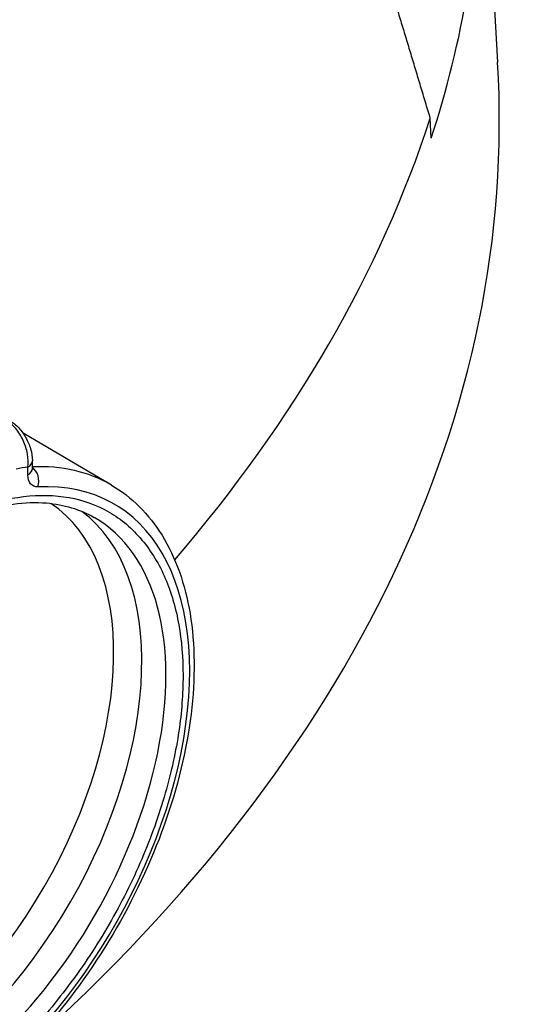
# Model space of a CAD drawing. Header units: millimetres. Extents: x 0 to 4378, y 0 to 2376.
# Tile 167 of 211: x 2901 to 2917, y 966 to 999. Entities that reach past the tile are written whole.
import ezdxf

# ---------------------------------------------------------------- set-up
doc = ezdxf.new("R2010")
doc.units = ezdxf.units.MM
doc.header["$LTSCALE"] = 0.2
doc.layers.add('01_Object Line', color=4, linetype='Continuous')

# ---------------------------------------------------------------- blocks, each defined once
blk = doc.blocks.new('A$C78150662')
for p, q in [((330.829, 69.218), (331.449, 58.789)), ((329.255, 56.276), (329.222, 56.938)), ((318.672, 44.802), (315.749, 46.515)), ((316.055, 45.348), (316.055, 45.602)), ((315.908, 45.143), (315.908, 45.398))]:
    blk.add_line(p, q)
for centre, major_axis, ratio, start_param, end_param in [((233.507, 66.645), (97.418, 0), 0.57735, 6.097762, 6.272685), ((233.507, 56.847), (98, 0), 0.57735, 5.711069, 6.317515), ((233.507, 67.288), (97.379, 0), 0.57735, 5.823199, 6.098031), ((315.555, 45.602), (0.5, 0), 0.577352, 5.497791, 6.283187), ((312.691, 33.684), (-6.45, -11.172), 0.577348, 3.566522, 3.611716), ((315.555, 45.348), (0.5, 0), 0.577352, 5.497791, 6.283185), ((312.339, 33.887), (6.31, 10.929), 0.577348, 6.279483, 6.639119), ((315.886, 44.944), (-0.026, 0.499), 0.764607, 4.251847, 5.759091), ((312.691, 33.684), (6.06, 10.496), 0.577347, 3.926985, 6.641623), ((310.898, 34.72), (-5.55, -9.612), 0.577348, 0.040174, 3.101419), ((311.613, 34.307), (-5.701, -9.875), 0.577348, 0.068676, 3.072917), ((312.409, 33.847), (5.703, 9.878), 0.577348, 3.139124, 6.285654)]:
    blk.add_ellipse(centre, major_axis=major_axis, ratio=ratio, start_param=start_param, end_param=end_param)
blk.add_rational_spline([(329.222, 56.938), (328.589, 59.039), (327.966, 61.096)], [1.00004300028, 1.00073737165, 1.001347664], degree=2)
for points, knots in [([(315.908, 45.398), (315.924, 45.532), (315.919, 45.68), (315.893, 45.829), (315.867, 45.978), (315.819, 46.131), (315.753, 46.275), (315.687, 46.419), (315.601, 46.555), (315.503, 46.671), (315.405, 46.787), (315.293, 46.883), (315.178, 46.949)], [0, 0, 0, 0, 0.25, 0.25, 0.25, 0.5, 0.5, 0.5, 0.75, 0.75, 0.75, 1, 1, 1, 1]), ([(315.31, 46.929), (315.417, 46.867), (315.517, 46.786), (315.695, 46.596), (315.775, 46.486), (315.906, 46.254), (315.959, 46.129), (316.034, 45.871), (316.055, 45.734), (316.055, 45.602)], [0, 0, 0, 0, 0.0397694, 0.0397694, 0.0798457, 0.0798457, 0.119737, 0.119737, 0.16274, 0.16274, 0.16274, 0.16274]), ([(316.055, 45.348), (316.055, 45.334), (316.056, 45.325), (316.057, 45.32), (316.057, 45.319), (316.057, 45.319)], [0, 0, 0, 0, 0.00986831, 0.00986831, 0.01344923, 0.01344923, 0.01344923, 0.01344923]), ([(316.24, 44.74), (316.141, 44.735), (316.056, 44.771), (315.998, 44.842), (315.94, 44.913), (315.908, 45.019), (315.908, 45.143)], [0, 0, 0, 0, 0.5, 0.5, 0.5, 1, 1, 1, 1]), ([(318.672, 44.802), (319.344, 44.409), (319.911, 43.841), (320.8, 42.406), (321.11, 41.528), (321.441, 39.532), (321.45, 38.405), (321.159, 36.036), (320.857, 34.794), (319.977, 32.327), (319.401, 31.102), (318.031, 28.786), (317.238, 27.696), (315.514, 25.758), (314.581, 24.91), (312.662, 23.543), (311.675, 23.024), (309.744, 22.385), (308.799, 22.262), (307.248, 22.427), (306.616, 22.625), (306.053, 22.945)], [5.50149, 5.50149, 5.50149, 5.50149, 5.798461, 5.798461, 6.109762, 6.109762, 6.434877, 6.434877, 6.761469, 6.761469, 7.086942, 7.086942, 7.411965, 7.411965, 7.737547, 7.737547, 8.064225, 8.064225, 8.388566, 8.388566, 8.635678, 8.635678, 8.635678, 8.635678]), ([(312.691, 43.324), (313.215, 43.627), (313.724, 43.868), (314.217, 44.047), (314.736, 44.235), (315.252, 44.36), (315.764, 44.422), (316.291, 44.485), (316.792, 44.474), (317.267, 44.389), (317.746, 44.303), (318.189, 44.143), (318.594, 43.909), (318.996, 43.677), (319.357, 43.369), (319.68, 42.985), (319.993, 42.612), (320.251, 42.188), (320.453, 41.714), (320.551, 41.485), (320.639, 41.236), (320.717, 40.968), (320.792, 40.709), (320.853, 40.445), (320.9, 40.178), (320.993, 39.652), (321.039, 39.094), (321.04, 38.504), (321.04, 37.899), (320.994, 37.286), (320.902, 36.663), (320.806, 36.008), (320.656, 35.326), (320.453, 34.617), (320.245, 33.889), (319.985, 33.16), (319.674, 32.432), (319.359, 31.697), (319, 30.978), (318.594, 30.276), (318.193, 29.581), (317.745, 28.905), (317.251, 28.247), (316.771, 27.609), (316.276, 27.025), (315.764, 26.495), (315.516, 26.239), (315.257, 25.988), (314.987, 25.742), (314.724, 25.504), (314.465, 25.284), (314.21, 25.082), (313.708, 24.685), (313.202, 24.339), (312.691, 24.044)], [0, 0, 0, 0, 0.0625, 0.0625, 0.0625, 0.125, 0.125, 0.125, 0.1875, 0.1875, 0.1875, 0.25, 0.25, 0.25, 0.3125, 0.3125, 0.3125, 0.375, 0.375, 0.375, 0.40625, 0.40625, 0.40625, 0.4375, 0.4375, 0.4375, 0.5, 0.5, 0.5, 0.5625, 0.5625, 0.5625, 0.625, 0.625, 0.625, 0.6875, 0.6875, 0.6875, 0.75, 0.75, 0.75, 0.8125, 0.8125, 0.8125, 0.875, 0.875, 0.875, 0.90625, 0.90625, 0.90625, 0.9375, 0.9375, 0.9375, 1, 1, 1, 1]), ([(306.692, 23.977), (306.084, 24.331), (305.579, 24.868), (304.848, 26.247), (304.611, 27.067), (304.417, 28.905), (304.452, 29.914), (304.79, 32.035), (305.092, 33.147), (305.937, 35.36), (306.479, 36.461), (307.75, 38.536), (308.478, 39.511), (310.042, 41.232), (310.878, 41.978), (312.565, 43.167), (313.417, 43.611), (315.046, 44.162), (315.823, 44.268), (317.104, 44.161), (317.632, 44), (318.098, 43.733)], [2.358663, 2.358663, 2.358663, 2.358663, 2.70322, 2.70322, 3.027084, 3.027084, 3.341487, 3.341487, 3.655974, 3.655974, 3.97145, 3.97145, 4.287227, 4.287227, 4.602472, 4.602472, 4.916679, 4.916679, 5.232073, 5.232073, 5.495319, 5.495319, 5.495319, 5.495319])]:
    blk.add_open_spline(points, degree=3, knots=knots)

msp = doc.modelspace()

# ---------------------------------------------------------------- block references
at = {"layer": '01_Object Line'}
msp.add_blockref('A$C78150662', (2584.943, 938.722), dxfattribs=at)

doc.saveas('drawing.dxf')
